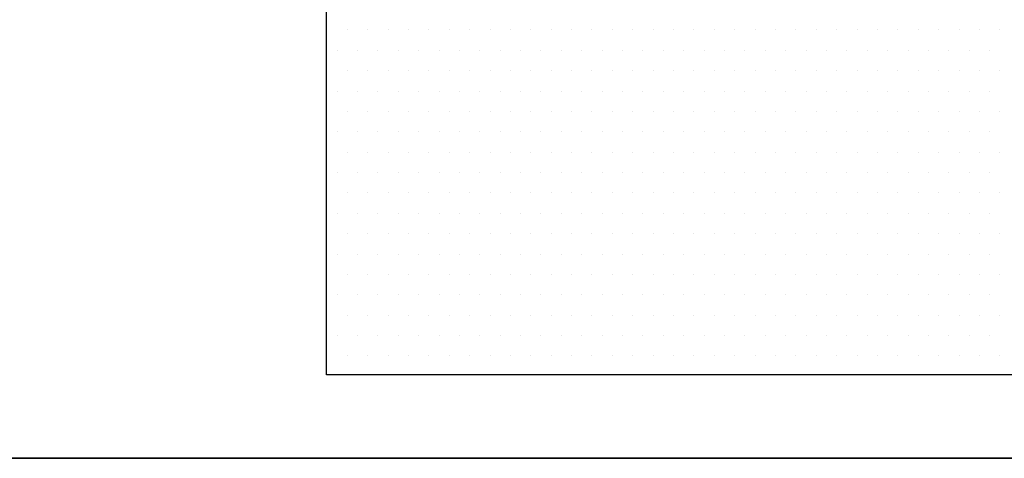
# Model space of a CAD drawing. Extents: x -71 to 52, y -13 to 68.
# Tile 6 of 81: x -2.369 to -1.833, y 43.478 to 43.716. Entities that reach past the tile are written whole.
import ezdxf

# ---------------------------------------------------------------- set-up
doc = ezdxf.new("R2010")
doc.units = 0
doc.header["$LTSCALE"] = 1.21
doc.header["$MEASUREMENT"] = 0
doc.layers.get('0').update_dxf_attribs({"linetype": 'CONTINUOUS'})
doc.layers.add('UNIT', color=7, linetype='CONTINUOUS')

# ---------------------------------------------------------------- blocks, each defined once
blk = doc.blocks.new('*X9')
at = {"color": 0}
for p, q in [((8.94375, 1.05), (8.94375, 1.05)), ((8.95312, 1.05), (8.95312, 1.05)), ((8.9625, 1.05), (8.9625, 1.05)), ((8.97188, 1.05), (8.97188, 1.05)), ((8.98125, 1.05), (8.98125, 1.05)), ((8.99063, 1.05), (8.99063, 1.05)), ((9, 1.05), (9, 1.05)), ((9.00938, 1.05), (9.00938, 1.05)), ((9.01875, 1.05), (9.01875, 1.05)), ((9.02813, 1.05), (9.02813, 1.05)), ((9.0375, 1.05), (9.0375, 1.05)), ((9.04688, 1.05), (9.04688, 1.05)), ((9.05625, 1.05), (9.05625, 1.05)), ((9.06563, 1.05), (9.06563, 1.05)), ((9.075, 1.05), (9.075, 1.05)), ((9.08438, 1.05), (9.08438, 1.05)), ((9.09375, 1.05), (9.09375, 1.05)), ((9.10313, 1.05), (9.10313, 1.05)), ((9.1125, 1.05), (9.1125, 1.05)), ((9.12188, 1.05), (9.12188, 1.05)), ((9.13125, 1.05), (9.13125, 1.05)), ((9.14063, 1.05), (9.14063, 1.05)), ((9.15, 1.05), (9.15, 1.05)), ((9.15938, 1.05), (9.15938, 1.05)), ((9.16875, 1.05), (9.16875, 1.05)), ((9.17813, 1.05), (9.17813, 1.05)), ((9.1875, 1.05), (9.1875, 1.05)), ((9.19688, 1.05), (9.19688, 1.05)), ((9.20625, 1.05), (9.20625, 1.05)), ((9.21563, 1.05), (9.21563, 1.05)), ((9.225, 1.05), (9.225, 1.05)), ((9.23438, 1.05), (9.23438, 1.05)), ((9.24375, 1.05), (9.24375, 1.05)), ((9.25313, 1.05), (9.25313, 1.05)), ((8.94844, 1.04062), (8.94844, 1.04062)), ((8.95781, 1.04062), (8.95781, 1.04062)), ((8.96719, 1.04062), (8.96719, 1.04062)), ((8.97656, 1.04062), (8.97656, 1.04062)), ((8.98594, 1.04062), (8.98594, 1.04062)), ((8.99531, 1.04062), (8.99531, 1.04062)), ((9.00469, 1.04062), (9.00469, 1.04062)), ((9.01406, 1.04062), (9.01406, 1.04062)), ((9.02344, 1.04062), (9.02344, 1.04062)), ((9.03281, 1.04062), (9.03281, 1.04062)), ((9.04219, 1.04062), (9.04219, 1.04062)), ((9.05156, 1.04062), (9.05156, 1.04062)), ((9.06094, 1.04062), (9.06094, 1.04062)), ((9.07031, 1.04062), (9.07031, 1.04062)), ((9.07969, 1.04062), (9.07969, 1.04062)), ((9.08906, 1.04062), (9.08906, 1.04062)), ((9.09844, 1.04062), (9.09844, 1.04062)), ((9.10781, 1.04062), (9.10781, 1.04062)), ((9.11719, 1.04062), (9.11719, 1.04062)), ((9.12656, 1.04062), (9.12656, 1.04062)), ((9.13594, 1.04062), (9.13594, 1.04062)), ((9.14531, 1.04062), (9.14531, 1.04062)), ((9.15469, 1.04062), (9.15469, 1.04062)), ((9.16406, 1.04062), (9.16406, 1.04062)), ((9.17344, 1.04062), (9.17344, 1.04062)), ((9.18281, 1.04062), (9.18281, 1.04062)), ((9.19219, 1.04062), (9.19219, 1.04062)), ((9.20156, 1.04062), (9.20156, 1.04062)), ((9.21094, 1.04062), (9.21094, 1.04062)), ((9.22031, 1.04062), (9.22031, 1.04062)), ((9.22969, 1.04062), (9.22969, 1.04062)), ((9.23906, 1.04062), (9.23906, 1.04062)), ((9.24844, 1.04062), (9.24844, 1.04062)), ((8.94375, 1.03125), (8.94375, 1.03125)), ((8.95312, 1.03125), (8.95312, 1.03125)), ((8.9625, 1.03125), (8.9625, 1.03125)), ((8.97188, 1.03125), (8.97188, 1.03125)), ((8.98125, 1.03125), (8.98125, 1.03125)), ((8.99063, 1.03125), (8.99063, 1.03125)), ((9, 1.03125), (9, 1.03125)), ((9.00938, 1.03125), (9.00938, 1.03125)), ((9.01875, 1.03125), (9.01875, 1.03125)), ((9.02813, 1.03125), (9.02813, 1.03125)), ((9.0375, 1.03125), (9.0375, 1.03125)), ((9.04688, 1.03125), (9.04688, 1.03125)), ((9.05625, 1.03125), (9.05625, 1.03125)), ((9.06563, 1.03125), (9.06563, 1.03125)), ((9.075, 1.03125), (9.075, 1.03125)), ((9.08438, 1.03125), (9.08438, 1.03125)), ((9.09375, 1.03125), (9.09375, 1.03125)), ((9.10313, 1.03125), (9.10313, 1.03125)), ((9.1125, 1.03125), (9.1125, 1.03125)), ((9.12188, 1.03125), (9.12188, 1.03125)), ((9.13125, 1.03125), (9.13125, 1.03125)), ((9.14063, 1.03125), (9.14063, 1.03125)), ((9.15, 1.03125), (9.15, 1.03125)), ((9.15938, 1.03125), (9.15938, 1.03125)), ((9.16875, 1.03125), (9.16875, 1.03125)), ((9.17813, 1.03125), (9.17813, 1.03125)), ((9.1875, 1.03125), (9.1875, 1.03125)), ((9.19688, 1.03125), (9.19688, 1.03125)), ((9.20625, 1.03125), (9.20625, 1.03125)), ((9.21563, 1.03125), (9.21563, 1.03125)), ((9.225, 1.03125), (9.225, 1.03125)), ((9.23438, 1.03125), (9.23438, 1.03125)), ((9.24375, 1.03125), (9.24375, 1.03125)), ((9.25313, 1.03125), (9.25313, 1.03125)), ((8.94844, 1.02187), (8.94844, 1.02187)), ((8.95781, 1.02187), (8.95781, 1.02187)), ((8.96719, 1.02187), (8.96719, 1.02187)), ((8.97656, 1.02187), (8.97656, 1.02187)), ((8.98594, 1.02187), (8.98594, 1.02187)), ((8.99531, 1.02187), (8.99531, 1.02187)), ((9.00469, 1.02187), (9.00469, 1.02187)), ((9.01406, 1.02187), (9.01406, 1.02187)), ((9.02344, 1.02187), (9.02344, 1.02187)), ((9.03281, 1.02187), (9.03281, 1.02187)), ((9.04219, 1.02187), (9.04219, 1.02187)), ((9.05156, 1.02187), (9.05156, 1.02187)), ((9.06094, 1.02187), (9.06094, 1.02187)), ((9.07031, 1.02187), (9.07031, 1.02187)), ((9.07969, 1.02187), (9.07969, 1.02187)), ((9.08906, 1.02187), (9.08906, 1.02187)), ((9.09844, 1.02187), (9.09844, 1.02187)), ((9.10781, 1.02187), (9.10781, 1.02187)), ((9.11719, 1.02187), (9.11719, 1.02187)), ((9.12656, 1.02187), (9.12656, 1.02187)), ((9.13594, 1.02187), (9.13594, 1.02187)), ((9.14531, 1.02187), (9.14531, 1.02187)), ((9.15469, 1.02187), (9.15469, 1.02187)), ((9.16406, 1.02187), (9.16406, 1.02187)), ((9.17344, 1.02187), (9.17344, 1.02187)), ((9.18281, 1.02187), (9.18281, 1.02187)), ((9.19219, 1.02187), (9.19219, 1.02187)), ((9.20156, 1.02187), (9.20156, 1.02187)), ((9.21094, 1.02187), (9.21094, 1.02187)), ((9.22031, 1.02187), (9.22031, 1.02187)), ((9.22969, 1.02187), (9.22969, 1.02187)), ((9.23906, 1.02187), (9.23906, 1.02187)), ((9.24844, 1.02187), (9.24844, 1.02187)), ((8.94375, 1.0125), (8.94375, 1.0125)), ((8.95312, 1.0125), (8.95312, 1.0125)), ((8.9625, 1.0125), (8.9625, 1.0125)), ((8.97188, 1.0125), (8.97188, 1.0125)), ((8.98125, 1.0125), (8.98125, 1.0125)), ((8.99063, 1.0125), (8.99063, 1.0125)), ((9, 1.0125), (9, 1.0125)), ((9.00938, 1.0125), (9.00938, 1.0125)), ((9.01875, 1.0125), (9.01875, 1.0125)), ((9.02813, 1.0125), (9.02813, 1.0125)), ((9.0375, 1.0125), (9.0375, 1.0125)), ((9.04688, 1.0125), (9.04688, 1.0125)), ((9.05625, 1.0125), (9.05625, 1.0125)), ((9.06563, 1.0125), (9.06563, 1.0125)), ((9.075, 1.0125), (9.075, 1.0125)), ((9.08438, 1.0125), (9.08438, 1.0125)), ((9.09375, 1.0125), (9.09375, 1.0125)), ((9.10313, 1.0125), (9.10313, 1.0125)), ((9.1125, 1.0125), (9.1125, 1.0125)), ((9.12188, 1.0125), (9.12188, 1.0125)), ((9.13125, 1.0125), (9.13125, 1.0125)), ((9.14063, 1.0125), (9.14063, 1.0125)), ((9.15, 1.0125), (9.15, 1.0125)), ((9.15938, 1.0125), (9.15938, 1.0125)), ((9.16875, 1.0125), (9.16875, 1.0125)), ((9.17813, 1.0125), (9.17813, 1.0125)), ((9.1875, 1.0125), (9.1875, 1.0125)), ((9.19688, 1.0125), (9.19688, 1.0125)), ((9.20625, 1.0125), (9.20625, 1.0125)), ((9.21563, 1.0125), (9.21563, 1.0125)), ((9.225, 1.0125), (9.225, 1.0125)), ((9.23438, 1.0125), (9.23438, 1.0125)), ((9.24375, 1.0125), (9.24375, 1.0125)), ((9.25313, 1.0125), (9.25313, 1.0125)), ((8.94844, 1.00313), (8.94844, 1.00313)), ((8.95781, 1.00313), (8.95781, 1.00313)), ((8.96719, 1.00313), (8.96719, 1.00313)), ((8.97656, 1.00313), (8.97656, 1.00313)), ((8.98594, 1.00313), (8.98594, 1.00313)), ((8.99531, 1.00313), (8.99531, 1.00313)), ((9.00469, 1.00313), (9.00469, 1.00313)), ((9.01406, 1.00313), (9.01406, 1.00313)), ((9.02344, 1.00313), (9.02344, 1.00313)), ((9.03281, 1.00313), (9.03281, 1.00313)), ((9.04219, 1.00313), (9.04219, 1.00313)), ((9.05156, 1.00313), (9.05156, 1.00313)), ((9.06094, 1.00313), (9.06094, 1.00313)), ((9.07031, 1.00313), (9.07031, 1.00313)), ((9.07969, 1.00313), (9.07969, 1.00313)), ((9.08906, 1.00313), (9.08906, 1.00313)), ((9.09844, 1.00313), (9.09844, 1.00313)), ((9.10781, 1.00313), (9.10781, 1.00313)), ((9.11719, 1.00313), (9.11719, 1.00313)), ((9.12656, 1.00313), (9.12656, 1.00313)), ((9.13594, 1.00313), (9.13594, 1.00313)), ((9.14531, 1.00313), (9.14531, 1.00313)), ((9.15469, 1.00313), (9.15469, 1.00313)), ((9.16406, 1.00313), (9.16406, 1.00313)), ((9.17344, 1.00313), (9.17344, 1.00313)), ((9.18281, 1.00313), (9.18281, 1.00313)), ((9.19219, 1.00313), (9.19219, 1.00313)), ((9.20156, 1.00313), (9.20156, 1.00313)), ((9.21094, 1.00313), (9.21094, 1.00313)), ((9.22031, 1.00313), (9.22031, 1.00313)), ((9.22969, 1.00313), (9.22969, 1.00313)), ((9.23906, 1.00313), (9.23906, 1.00313)), ((9.24844, 1.00313), (9.24844, 1.00313)), ((8.94375, 0.99375), (8.94375, 0.99375)), ((8.95312, 0.99375), (8.95312, 0.99375)), ((8.9625, 0.99375), (8.9625, 0.99375)), ((8.97188, 0.99375), (8.97188, 0.99375)), ((8.98125, 0.99375), (8.98125, 0.99375)), ((8.99063, 0.99375), (8.99063, 0.99375)), ((9, 0.99375), (9, 0.99375)), ((9.00938, 0.99375), (9.00938, 0.99375)), ((9.01875, 0.99375), (9.01875, 0.99375)), ((9.02813, 0.99375), (9.02813, 0.99375)), ((9.0375, 0.99375), (9.0375, 0.99375)), ((9.04688, 0.99375), (9.04688, 0.99375)), ((9.05625, 0.99375), (9.05625, 0.99375)), ((9.06563, 0.99375), (9.06563, 0.99375)), ((9.075, 0.99375), (9.075, 0.99375)), ((9.08438, 0.99375), (9.08438, 0.99375)), ((9.09375, 0.99375), (9.09375, 0.99375)), ((9.10313, 0.99375), (9.10313, 0.99375)), ((9.1125, 0.99375), (9.1125, 0.99375)), ((9.12188, 0.99375), (9.12188, 0.99375)), ((9.13125, 0.99375), (9.13125, 0.99375)), ((9.14063, 0.99375), (9.14063, 0.99375)), ((9.15, 0.99375), (9.15, 0.99375)), ((9.15938, 0.99375), (9.15938, 0.99375)), ((9.16875, 0.99375), (9.16875, 0.99375)), ((9.17813, 0.99375), (9.17813, 0.99375)), ((9.1875, 0.99375), (9.1875, 0.99375)), ((9.19688, 0.99375), (9.19688, 0.99375)), ((9.20625, 0.99375), (9.20625, 0.99375)), ((9.21563, 0.99375), (9.21563, 0.99375)), ((9.225, 0.99375), (9.225, 0.99375)), ((9.23438, 0.99375), (9.23438, 0.99375)), ((9.24375, 0.99375), (9.24375, 0.99375)), ((9.25313, 0.99375), (9.25313, 0.99375)), ((8.94844, 0.98438), (8.94844, 0.98438)), ((8.95781, 0.98438), (8.95781, 0.98438)), ((8.96719, 0.98438), (8.96719, 0.98438)), ((8.97656, 0.98438), (8.97656, 0.98438)), ((8.98594, 0.98438), (8.98594, 0.98438)), ((8.99531, 0.98438), (8.99531, 0.98438)), ((9.00469, 0.98438), (9.00469, 0.98438)), ((9.01406, 0.98438), (9.01406, 0.98438)), ((9.02344, 0.98438), (9.02344, 0.98438)), ((9.03281, 0.98438), (9.03281, 0.98438)), ((9.04219, 0.98438), (9.04219, 0.98438)), ((9.05156, 0.98438), (9.05156, 0.98438)), ((9.06094, 0.98438), (9.06094, 0.98438)), ((9.07031, 0.98438), (9.07031, 0.98438)), ((9.07969, 0.98438), (9.07969, 0.98438)), ((9.08906, 0.98438), (9.08906, 0.98438)), ((9.09844, 0.98438), (9.09844, 0.98438)), ((9.10781, 0.98438), (9.10781, 0.98438)), ((9.11719, 0.98438), (9.11719, 0.98438)), ((9.12656, 0.98438), (9.12656, 0.98438)), ((9.13594, 0.98438), (9.13594, 0.98438)), ((9.14531, 0.98438), (9.14531, 0.98438)), ((9.15469, 0.98438), (9.15469, 0.98438)), ((9.16406, 0.98438), (9.16406, 0.98438)), ((9.17344, 0.98438), (9.17344, 0.98438)), ((9.18281, 0.98438), (9.18281, 0.98438)), ((9.19219, 0.98438), (9.19219, 0.98438)), ((9.20156, 0.98438), (9.20156, 0.98438)), ((9.21094, 0.98438), (9.21094, 0.98438)), ((9.22031, 0.98438), (9.22031, 0.98438)), ((9.22969, 0.98438), (9.22969, 0.98438)), ((9.23906, 0.98438), (9.23906, 0.98438)), ((9.24844, 0.98438), (9.24844, 0.98438)), ((8.94375, 0.975), (8.94375, 0.975)), ((8.95312, 0.975), (8.95312, 0.975)), ((8.9625, 0.975), (8.9625, 0.975)), ((8.97188, 0.975), (8.97188, 0.975)), ((8.98125, 0.975), (8.98125, 0.975)), ((8.99063, 0.975), (8.99063, 0.975)), ((9, 0.975), (9, 0.975)), ((9.00938, 0.975), (9.00938, 0.975)), ((9.01875, 0.975), (9.01875, 0.975)), ((9.02813, 0.975), (9.02813, 0.975)), ((9.0375, 0.975), (9.0375, 0.975)), ((9.04688, 0.975), (9.04688, 0.975)), ((9.05625, 0.975), (9.05625, 0.975)), ((9.06563, 0.975), (9.06563, 0.975)), ((9.075, 0.975), (9.075, 0.975)), ((9.08438, 0.975), (9.08438, 0.975)), ((9.09375, 0.975), (9.09375, 0.975)), ((9.10313, 0.975), (9.10313, 0.975)), ((9.1125, 0.975), (9.1125, 0.975)), ((9.12188, 0.975), (9.12188, 0.975)), ((9.13125, 0.975), (9.13125, 0.975)), ((9.14063, 0.975), (9.14063, 0.975)), ((9.15, 0.975), (9.15, 0.975)), ((9.15938, 0.975), (9.15938, 0.975)), ((9.16875, 0.975), (9.16875, 0.975)), ((9.17813, 0.975), (9.17813, 0.975)), ((9.1875, 0.975), (9.1875, 0.975)), ((9.19688, 0.975), (9.19688, 0.975)), ((9.20625, 0.975), (9.20625, 0.975)), ((9.21563, 0.975), (9.21563, 0.975)), ((9.225, 0.975), (9.225, 0.975)), ((9.23438, 0.975), (9.23438, 0.975)), ((9.24375, 0.975), (9.24375, 0.975)), ((9.25313, 0.975), (9.25313, 0.975)), ((8.94844, 0.96562), (8.94844, 0.96562)), ((8.95781, 0.96562), (8.95781, 0.96562)), ((8.96719, 0.96562), (8.96719, 0.96562)), ((8.97656, 0.96562), (8.97656, 0.96562)), ((8.98594, 0.96562), (8.98594, 0.96562)), ((8.99531, 0.96562), (8.99531, 0.96562)), ((9.00469, 0.96562), (9.00469, 0.96562)), ((9.01406, 0.96562), (9.01406, 0.96562)), ((9.02344, 0.96562), (9.02344, 0.96562)), ((9.03281, 0.96562), (9.03281, 0.96562)), ((9.04219, 0.96562), (9.04219, 0.96562)), ((9.05156, 0.96562), (9.05156, 0.96562)), ((9.06094, 0.96562), (9.06094, 0.96562)), ((9.07031, 0.96562), (9.07031, 0.96562)), ((9.07969, 0.96562), (9.07969, 0.96562)), ((9.08906, 0.96562), (9.08906, 0.96562)), ((9.09844, 0.96562), (9.09844, 0.96562)), ((9.10781, 0.96562), (9.10781, 0.96562)), ((9.11719, 0.96562), (9.11719, 0.96562)), ((9.12656, 0.96562), (9.12656, 0.96562)), ((9.13594, 0.96562), (9.13594, 0.96562)), ((9.14531, 0.96562), (9.14531, 0.96562)), ((9.15469, 0.96562), (9.15469, 0.96562)), ((9.16406, 0.96562), (9.16406, 0.96562)), ((9.17344, 0.96562), (9.17344, 0.96562)), ((9.18281, 0.96562), (9.18281, 0.96562)), ((9.19219, 0.96562), (9.19219, 0.96562)), ((9.20156, 0.96562), (9.20156, 0.96562)), ((9.21094, 0.96562), (9.21094, 0.96562)), ((9.22031, 0.96562), (9.22031, 0.96562)), ((9.22969, 0.96562), (9.22969, 0.96562)), ((9.23906, 0.96562), (9.23906, 0.96562)), ((9.24844, 0.96562), (9.24844, 0.96562)), ((8.94375, 0.95625), (8.94375, 0.95625)), ((8.95312, 0.95625), (8.95312, 0.95625)), ((8.9625, 0.95625), (8.9625, 0.95625)), ((8.97188, 0.95625), (8.97188, 0.95625)), ((8.98125, 0.95625), (8.98125, 0.95625)), ((8.99063, 0.95625), (8.99063, 0.95625)), ((9, 0.95625), (9, 0.95625)), ((9.00938, 0.95625), (9.00938, 0.95625)), ((9.01875, 0.95625), (9.01875, 0.95625)), ((9.02813, 0.95625), (9.02813, 0.95625)), ((9.0375, 0.95625), (9.0375, 0.95625)), ((9.04688, 0.95625), (9.04688, 0.95625)), ((9.05625, 0.95625), (9.05625, 0.95625)), ((9.06563, 0.95625), (9.06563, 0.95625)), ((9.075, 0.95625), (9.075, 0.95625)), ((9.08438, 0.95625), (9.08438, 0.95625)), ((9.09375, 0.95625), (9.09375, 0.95625)), ((9.10313, 0.95625), (9.10313, 0.95625)), ((9.1125, 0.95625), (9.1125, 0.95625)), ((9.12188, 0.95625), (9.12188, 0.95625)), ((9.13125, 0.95625), (9.13125, 0.95625)), ((9.14063, 0.95625), (9.14063, 0.95625)), ((9.15, 0.95625), (9.15, 0.95625)), ((9.15938, 0.95625), (9.15938, 0.95625)), ((9.16875, 0.95625), (9.16875, 0.95625)), ((9.17813, 0.95625), (9.17813, 0.95625)), ((9.1875, 0.95625), (9.1875, 0.95625)), ((9.19688, 0.95625), (9.19688, 0.95625)), ((9.20625, 0.95625), (9.20625, 0.95625)), ((9.21563, 0.95625), (9.21563, 0.95625)), ((9.225, 0.95625), (9.225, 0.95625)), ((9.23438, 0.95625), (9.23438, 0.95625)), ((9.24375, 0.95625), (9.24375, 0.95625)), ((9.25313, 0.95625), (9.25313, 0.95625)), ((8.94844, 0.94688), (8.94844, 0.94688)), ((8.95781, 0.94688), (8.95781, 0.94688)), ((8.96719, 0.94688), (8.96719, 0.94688)), ((8.97656, 0.94688), (8.97656, 0.94688)), ((8.98594, 0.94688), (8.98594, 0.94688)), ((8.99531, 0.94688), (8.99531, 0.94688)), ((9.00469, 0.94688), (9.00469, 0.94688)), ((9.01406, 0.94688), (9.01406, 0.94688)), ((9.02344, 0.94688), (9.02344, 0.94688)), ((9.03281, 0.94688), (9.03281, 0.94688)), ((9.04219, 0.94688), (9.04219, 0.94688)), ((9.05156, 0.94688), (9.05156, 0.94688)), ((9.06094, 0.94688), (9.06094, 0.94688)), ((9.07031, 0.94688), (9.07031, 0.94688)), ((9.07969, 0.94688), (9.07969, 0.94688)), ((9.08906, 0.94688), (9.08906, 0.94688)), ((9.09844, 0.94688), (9.09844, 0.94688)), ((9.10781, 0.94688), (9.10781, 0.94688)), ((9.11719, 0.94688), (9.11719, 0.94688)), ((9.12656, 0.94688), (9.12656, 0.94688)), ((9.13594, 0.94688), (9.13594, 0.94688)), ((9.14531, 0.94688), (9.14531, 0.94688)), ((9.15469, 0.94688), (9.15469, 0.94688)), ((9.16406, 0.94688), (9.16406, 0.94688)), ((9.17344, 0.94688), (9.17344, 0.94688)), ((9.18281, 0.94688), (9.18281, 0.94688)), ((9.19219, 0.94688), (9.19219, 0.94688)), ((9.20156, 0.94688), (9.20156, 0.94688)), ((9.21094, 0.94688), (9.21094, 0.94688)), ((9.22031, 0.94688), (9.22031, 0.94688)), ((9.22969, 0.94688), (9.22969, 0.94688)), ((9.23906, 0.94688), (9.23906, 0.94688)), ((9.24844, 0.94688), (9.24844, 0.94688)), ((8.94375, 0.9375), (8.94375, 0.9375)), ((8.95312, 0.9375), (8.95312, 0.9375)), ((8.9625, 0.9375), (8.9625, 0.9375)), ((8.97188, 0.9375), (8.97188, 0.9375)), ((8.98125, 0.9375), (8.98125, 0.9375)), ((8.99063, 0.9375), (8.99063, 0.9375)), ((9, 0.9375), (9, 0.9375)), ((9.00938, 0.9375), (9.00938, 0.9375)), ((9.01875, 0.9375), (9.01875, 0.9375)), ((9.02813, 0.9375), (9.02813, 0.9375)), ((9.0375, 0.9375), (9.0375, 0.9375)), ((9.04688, 0.9375), (9.04688, 0.9375)), ((9.05625, 0.9375), (9.05625, 0.9375)), ((9.06563, 0.9375), (9.06563, 0.9375)), ((9.075, 0.9375), (9.075, 0.9375)), ((9.08438, 0.9375), (9.08438, 0.9375)), ((9.09375, 0.9375), (9.09375, 0.9375)), ((9.10313, 0.9375), (9.10313, 0.9375)), ((9.1125, 0.9375), (9.1125, 0.9375)), ((9.12188, 0.9375), (9.12188, 0.9375)), ((9.13125, 0.9375), (9.13125, 0.9375)), ((9.14063, 0.9375), (9.14063, 0.9375)), ((9.15, 0.9375), (9.15, 0.9375)), ((9.15938, 0.9375), (9.15938, 0.9375)), ((9.16875, 0.9375), (9.16875, 0.9375)), ((9.17813, 0.9375), (9.17813, 0.9375)), ((9.1875, 0.9375), (9.1875, 0.9375)), ((9.19688, 0.9375), (9.19688, 0.9375)), ((9.20625, 0.9375), (9.20625, 0.9375)), ((9.21563, 0.9375), (9.21563, 0.9375)), ((9.225, 0.9375), (9.225, 0.9375)), ((9.23438, 0.9375), (9.23438, 0.9375)), ((9.24375, 0.9375), (9.24375, 0.9375)), ((9.25313, 0.9375), (9.25313, 0.9375)), ((8.94844, 0.92812), (8.94844, 0.92812)), ((8.95781, 0.92812), (8.95781, 0.92812)), ((8.96719, 0.92812), (8.96719, 0.92812)), ((8.97656, 0.92812), (8.97656, 0.92812)), ((8.98594, 0.92812), (8.98594, 0.92812)), ((8.99531, 0.92812), (8.99531, 0.92812)), ((9.00469, 0.92812), (9.00469, 0.92812)), ((9.01406, 0.92812), (9.01406, 0.92812)), ((9.02344, 0.92812), (9.02344, 0.92812)), ((9.03281, 0.92812), (9.03281, 0.92812)), ((9.04219, 0.92812), (9.04219, 0.92812)), ((9.05156, 0.92812), (9.05156, 0.92812)), ((9.06094, 0.92812), (9.06094, 0.92812)), ((9.07031, 0.92812), (9.07031, 0.92812)), ((9.07969, 0.92812), (9.07969, 0.92812)), ((9.08906, 0.92812), (9.08906, 0.92812)), ((9.09844, 0.92812), (9.09844, 0.92812)), ((9.10781, 0.92812), (9.10781, 0.92812)), ((9.11719, 0.92812), (9.11719, 0.92812)), ((9.12656, 0.92812), (9.12656, 0.92812)), ((9.13594, 0.92812), (9.13594, 0.92812)), ((9.14531, 0.92812), (9.14531, 0.92812)), ((9.15469, 0.92812), (9.15469, 0.92812)), ((9.16406, 0.92812), (9.16406, 0.92812)), ((9.17344, 0.92812), (9.17344, 0.92812)), ((9.18281, 0.92812), (9.18281, 0.92812)), ((9.19219, 0.92812), (9.19219, 0.92812)), ((9.20156, 0.92812), (9.20156, 0.92812)), ((9.21094, 0.92812), (9.21094, 0.92812)), ((9.22031, 0.92812), (9.22031, 0.92812)), ((9.22969, 0.92812), (9.22969, 0.92812)), ((9.23906, 0.92812), (9.23906, 0.92812)), ((9.24844, 0.92812), (9.24844, 0.92812)), ((8.94375, 0.91875), (8.94375, 0.91875)), ((8.95312, 0.91875), (8.95312, 0.91875)), ((8.9625, 0.91875), (8.9625, 0.91875)), ((8.97188, 0.91875), (8.97188, 0.91875)), ((8.98125, 0.91875), (8.98125, 0.91875)), ((8.99063, 0.91875), (8.99063, 0.91875)), ((9, 0.91875), (9, 0.91875)), ((9.00938, 0.91875), (9.00938, 0.91875)), ((9.01875, 0.91875), (9.01875, 0.91875)), ((9.02813, 0.91875), (9.02813, 0.91875)), ((9.0375, 0.91875), (9.0375, 0.91875)), ((9.04688, 0.91875), (9.04688, 0.91875)), ((9.05625, 0.91875), (9.05625, 0.91875)), ((9.06563, 0.91875), (9.06563, 0.91875)), ((9.075, 0.91875), (9.075, 0.91875)), ((9.08438, 0.91875), (9.08438, 0.91875)), ((9.09375, 0.91875), (9.09375, 0.91875)), ((9.10313, 0.91875), (9.10313, 0.91875)), ((9.1125, 0.91875), (9.1125, 0.91875)), ((9.12188, 0.91875), (9.12188, 0.91875)), ((9.13125, 0.91875), (9.13125, 0.91875)), ((9.14063, 0.91875), (9.14063, 0.91875)), ((9.15, 0.91875), (9.15, 0.91875)), ((9.15938, 0.91875), (9.15938, 0.91875)), ((9.16875, 0.91875), (9.16875, 0.91875)), ((9.17813, 0.91875), (9.17813, 0.91875)), ((9.1875, 0.91875), (9.1875, 0.91875)), ((9.19688, 0.91875), (9.19688, 0.91875)), ((9.20625, 0.91875), (9.20625, 0.91875)), ((9.21563, 0.91875), (9.21563, 0.91875)), ((9.225, 0.91875), (9.225, 0.91875)), ((9.23438, 0.91875), (9.23438, 0.91875)), ((9.24375, 0.91875), (9.24375, 0.91875)), ((9.25313, 0.91875), (9.25313, 0.91875)), ((8.94844, 0.90938), (8.94844, 0.90938)), ((8.95781, 0.90938), (8.95781, 0.90938)), ((8.96719, 0.90938), (8.96719, 0.90938)), ((8.97656, 0.90938), (8.97656, 0.90938)), ((8.98594, 0.90938), (8.98594, 0.90938)), ((8.99531, 0.90938), (8.99531, 0.90938)), ((9.00469, 0.90938), (9.00469, 0.90938)), ((9.01406, 0.90938), (9.01406, 0.90938)), ((9.02344, 0.90938), (9.02344, 0.90938)), ((9.03281, 0.90938), (9.03281, 0.90938)), ((9.04219, 0.90938), (9.04219, 0.90938)), ((9.05156, 0.90938), (9.05156, 0.90938)), ((9.06094, 0.90938), (9.06094, 0.90938)), ((9.07031, 0.90938), (9.07031, 0.90938)), ((9.07969, 0.90938), (9.07969, 0.90938)), ((9.08906, 0.90938), (9.08906, 0.90938)), ((9.09844, 0.90938), (9.09844, 0.90938)), ((9.10781, 0.90938), (9.10781, 0.90938)), ((9.11719, 0.90938), (9.11719, 0.90938)), ((9.12656, 0.90938), (9.12656, 0.90938)), ((9.13594, 0.90938), (9.13594, 0.90938)), ((9.14531, 0.90938), (9.14531, 0.90938)), ((9.15469, 0.90938), (9.15469, 0.90938)), ((9.16406, 0.90938), (9.16406, 0.90938)), ((9.17344, 0.90938), (9.17344, 0.90938)), ((9.18281, 0.90938), (9.18281, 0.90938)), ((9.19219, 0.90938), (9.19219, 0.90938)), ((9.20156, 0.90938), (9.20156, 0.90938)), ((9.21094, 0.90938), (9.21094, 0.90938)), ((9.22031, 0.90938), (9.22031, 0.90938)), ((9.22969, 0.90938), (9.22969, 0.90938)), ((9.23906, 0.90938), (9.23906, 0.90938)), ((9.24844, 0.90938), (9.24844, 0.90938)), ((8.94375, 0.9), (8.94375, 0.9)), ((8.95312, 0.9), (8.95312, 0.9)), ((8.9625, 0.9), (8.9625, 0.9)), ((8.97188, 0.9), (8.97188, 0.9)), ((8.98125, 0.9), (8.98125, 0.9)), ((8.99063, 0.9), (8.99063, 0.9)), ((9, 0.9), (9, 0.9)), ((9.00938, 0.9), (9.00938, 0.9)), ((9.01875, 0.9), (9.01875, 0.9)), ((9.02813, 0.9), (9.02813, 0.9)), ((9.0375, 0.9), (9.0375, 0.9)), ((9.04688, 0.9), (9.04688, 0.9)), ((9.05625, 0.9), (9.05625, 0.9)), ((9.06563, 0.9), (9.06563, 0.9)), ((9.075, 0.9), (9.075, 0.9)), ((9.08438, 0.9), (9.08438, 0.9)), ((9.09375, 0.9), (9.09375, 0.9)), ((9.10313, 0.9), (9.10313, 0.9)), ((9.1125, 0.9), (9.1125, 0.9)), ((9.12188, 0.9), (9.12188, 0.9)), ((9.13125, 0.9), (9.13125, 0.9)), ((9.14063, 0.9), (9.14063, 0.9)), ((9.15, 0.9), (9.15, 0.9)), ((9.15938, 0.9), (9.15938, 0.9)), ((9.16875, 0.9), (9.16875, 0.9)), ((9.17813, 0.9), (9.17813, 0.9)), ((9.1875, 0.9), (9.1875, 0.9)), ((9.19688, 0.9), (9.19688, 0.9)), ((9.20625, 0.9), (9.20625, 0.9)), ((9.21563, 0.9), (9.21563, 0.9)), ((9.225, 0.9), (9.225, 0.9)), ((9.23438, 0.9), (9.23438, 0.9)), ((9.24375, 0.9), (9.24375, 0.9)), ((9.25313, 0.9), (9.25313, 0.9))]:
    blk.add_line(p, q, dxfattribs=at)

msp = doc.modelspace()

# ---------------------------------------------------------------- linework, layer by layer
at = {"layer": 'UNIT', "linetype": 'Continuous'}
msp.add_line((0.07868, 43.47776), (-2.73132, 43.47776), dxfattribs=at)
at = {"layer": 'UNIT'}
msp.add_lwpolyline([(-2.20195, 44.2012), (-0.43331, 44.2012), (-0.43331, 43.52295), (-2.20195, 43.52295), (-2.20195, 43.79731), (-1.68384, 43.79731), (-1.68384, 43.8762), (-2.20195, 43.8762), (-2.20195, 44.2012), (-2.20195, 44.2012)], dxfattribs=at)
at = {"layer": 'UNIT', "linetype": 'Continuous'}
msp.add_lwpolyline([(-2.73132, 43.47774), (-1.79467, 43.4776), (-0.85798, 43.4776), (0.07868, 43.47774)], dxfattribs=at)

# ---------------------------------------------------------------- block references
at = {"layer": 'UNIT', "xscale": 1.183000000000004, "yscale": 1.183000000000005, "zscale": 1.182999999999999}
msp.add_blockref('*X9', (-12.7823, 42.46862), dxfattribs=at)

doc.saveas('drawing.dxf')
